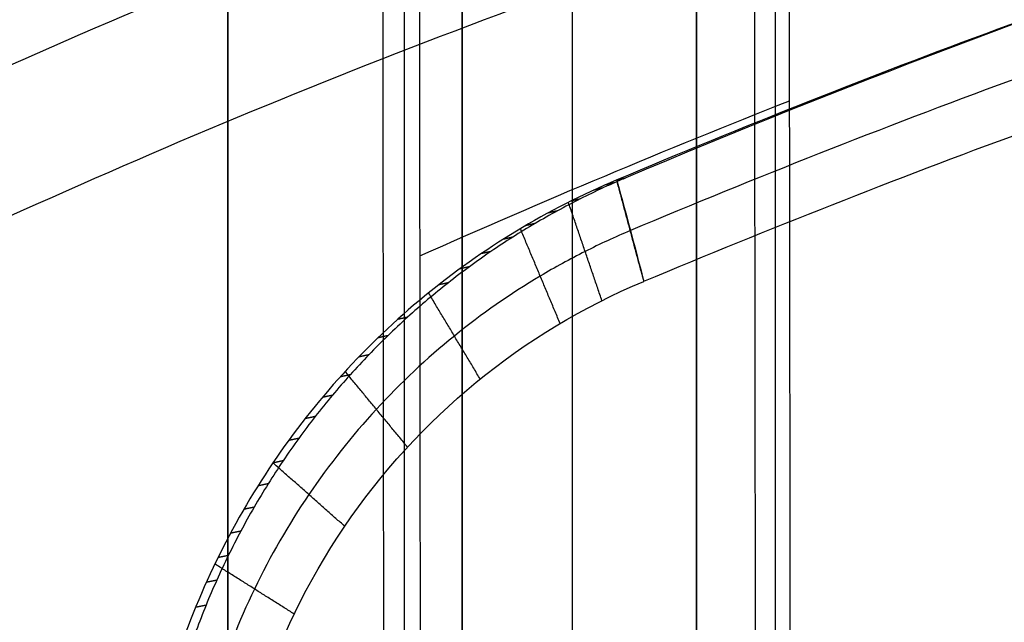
# Model space of a CAD drawing. Header units: millimetres. Extents: x -228 to 253, y -266 to 212.
# Tile 7 of 22: x -195 to -139, y 91 to 125. Entities that reach past the tile are written whole.
import ezdxf

# ---------------------------------------------------------------- set-up
doc = ezdxf.new("R2010")
doc.units = ezdxf.units.MM
doc.header["$MEASUREMENT"] = 0
doc.layers.add('Pause chair', color=7, linetype='Continuous', true_color=0x8b1c62)

msp = doc.modelspace()

# ---------------------------------------------------------------- linework, layer by layer
at = {"layer": 'Pause chair'}
for p, q in [((-183.147, -205.219, 223.684), (-183.147, 169.22, 223.684)), ((-156.651, -205.219, 223.684), (-156.651, 169.22, 223.684)), ((-183.147, -223.86, 224.342), (-183.147, 150.579, 224.342)), ((-156.651, -223.86, 224.342), (-156.651, 150.579, 224.342)), ((-152.213, 148.265, 419.687), (-152.213, -215.578, 419.687)), ((-173.169, 146.535, 421.33), (-173.169, -215.523, 421.33)), ((-163.683, 146.471, 385.816), (-163.683, -212.396, 398.356))]:
    msp.add_line(p, q, dxfattribs=at)
for points, weights in [([(-223.729, 120.017, 740.325), (12.821, 243.335, 707.282), (249.371, 120.017, 740.325)], [1, 0.880012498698, 1]), ([(239.704, 114.176, 664.245), (12.821, 224.097, 634.791), (-214.062, 114.176, 664.245)], [0.992686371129, 0.887326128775, 0.992686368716]), ([(-210.475, 107.269, 666.095), (12.821, 215.452, 637.108), (236.117, 107.269, 666.095)], [1, 0.89386351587, 1])]:
    msp.add_rational_spline(points, weights, degree=2, dxfattribs=at)
for points, degree in [([(-183.147, -203.701, 208.114), (-183.147, -79.398, 203.703), (-183.147, 44.905, 199.293), (-183.147, 169.463, 195.035)], 3), ([(-183.147, -203.701, 208.114), (-183.147, -79.398, 203.703), (-183.147, 44.905, 199.293), (-183.147, 169.463, 195.035)], 3), ([(-169.899, 169.463, 195.035), (-169.899, 44.905, 199.293), (-169.899, -79.398, 203.703), (-169.899, -203.701, 208.114)], 3), ([(-156.651, 169.463, 195.035), (-156.651, 44.905, 199.293), (-156.651, -79.398, 203.703), (-156.651, -203.701, 208.114)], 3), ([(-156.651, 169.463, 195.035), (-156.651, 44.905, 199.293), (-156.651, -79.398, 203.703), (-156.651, -203.701, 208.114)], 3), ([(-183.147, 166.089, 235.484), (-183.147, -18.212, 241.984), (-183.147, -202.513, 248.484)], 2), ([(-183.147, 166.089, 235.484), (-183.147, -18.212, 241.984), (-183.147, -202.513, 248.484)], 2), ([(-169.899, -202.513, 248.484), (-169.899, -18.212, 241.984), (-169.899, 166.089, 235.484)], 2), ([(-156.651, -202.513, 248.484), (-156.651, -18.212, 241.984), (-156.651, 166.089, 235.484)], 2), ([(-156.651, -202.513, 248.484), (-156.651, -18.212, 241.984), (-156.651, 166.089, 235.484)], 2), ([(-183.147, -222.342, 208.772), (-183.147, -98.039, 204.362), (-183.147, 26.264, 199.951), (-183.147, 150.822, 195.694)], 3), ([(-183.147, -222.342, 208.772), (-183.147, -98.039, 204.362), (-183.147, 26.264, 199.951), (-183.147, 150.822, 195.694)], 3), ([(-169.899, 150.822, 195.694), (-169.899, 26.264, 199.951), (-169.899, -98.039, 204.362), (-169.899, -222.342, 208.772)], 3), ([(-156.651, 150.822, 195.694), (-156.651, 26.264, 199.951), (-156.651, -98.039, 204.362), (-156.651, -222.342, 208.772)], 3), ([(-156.651, 150.822, 195.694), (-156.651, 26.264, 199.951), (-156.651, -98.039, 204.362), (-156.651, -222.342, 208.772)], 3), ([(-153.414, 151.276, 385.29), (-153.19, -32.527, 391.705), (-152.966, -216.331, 398.119)], 2), ([(-173.953, -216.309, 398.851), (-174.176, -33.344, 392.466), (-174.399, 149.621, 386.081)], 2), ([(-183.147, 147.448, 236.142), (-183.147, -36.853, 242.642), (-183.147, -221.154, 249.142)], 2), ([(-183.147, 147.448, 236.142), (-183.147, -36.853, 242.642), (-183.147, -221.154, 249.142)], 2), ([(-169.899, -221.154, 249.142), (-169.899, -36.853, 242.642), (-169.899, 147.448, 236.142)], 2), ([(-156.651, -221.154, 249.142), (-156.651, -36.853, 242.642), (-156.651, 147.448, 236.142)], 2), ([(-156.651, -221.154, 249.142), (-156.651, -36.853, 242.642), (-156.651, 147.448, 236.142)], 2), ([(-172.298, 111.928, 446.253), (-165.329, 115.025, 445.181), (-158.36, 117.946, 444.17), (-151.391, 120.693, 443.219)], 3), ([(-161.164, 116.218, 450.665), (-160.903, 116.28, 452.646), (-160.641, 116.342, 454.626)], 2), ([(-161.946, 115.766, 454.817), (-162.209, 115.704, 452.837), (-162.473, 115.642, 450.856)], 2), ([(-161.296, 116.06, 454.722), (-161.558, 115.998, 452.741), (-161.821, 115.936, 450.761)], 2), ([(-161.164, 116.218, 450.665), (-160.957, 115.477, 449.874), (-159.821, 111.243, 445.376), (-159.636, 110.492, 444.588)], 3), ([(-159.728, 110.855, 444.97), (-160.446, 113.536, 447.818), (-161.164, 116.218, 450.665)], 2), ([(-162, 109.404, 444.932), (-162.948, 112.18, 448), (-163.895, 114.955, 451.069)], 2), ([(-163.231, 115.146, 455.009), (-163.496, 115.084, 453.028), (-163.762, 115.022, 451.048)], 2), ([(-164.517, 114.473, 455.203), (-164.784, 114.411, 453.222), (-165.052, 114.35, 451.242)], 2), ([(-165.78, 113.759, 455.396), (-166.05, 113.697, 453.417), (-166.319, 113.635, 451.437)], 2), ([(-167.038, 112.99, 455.592), (-167.309, 112.929, 453.613), (-167.58, 112.867, 451.634)], 2), ([(-164.362, 108.112, 445.286), (-165.485, 110.788, 448.385), (-166.608, 113.464, 451.483)], 2), ([(-168.27, 112.18, 455.786), (-168.542, 112.118, 453.808), (-168.815, 112.057, 451.83)], 2), ([(-159.625, 110.497, 444.586), (-159.821, 111.223, 445.358), (-160.016, 111.95, 446.13)], 2), ([(-169.489, 111.317, 455.982), (-169.764, 111.256, 454.005), (-170.038, 111.194, 452.027)], 2), ([(-170.679, 110.414, 456.176), (-170.955, 110.352, 454.199), (-171.232, 110.29, 452.222)], 2), ([(-168.878, 104.973, 445.996), (-170.338, 107.406, 449.156), (-171.798, 109.839, 452.316)], 2), ([(-172.988, 108.465, 456.562), (-173.268, 108.403, 454.586), (-173.548, 108.342, 452.609)], 2), ([(-174.102, 107.422, 456.752), (-174.383, 107.361, 454.776), (-174.664, 107.3, 452.801)], 2), ([(-175.179, 106.342, 456.939), (-175.462, 106.281, 454.964), (-175.744, 106.219, 452.989)], 2), ([(-176.225, 105.218, 457.125), (-176.509, 105.156, 455.15), (-176.793, 105.095, 453.175)], 2), ([(-172.983, 101.131, 446.686), (-174.748, 103.267, 449.905), (-176.512, 105.404, 453.125)], 2), ([(-177.232, 104.057, 457.306), (-177.518, 103.996, 455.332), (-177.803, 103.935, 453.357)], 2), ([(-178.202, 102.858, 457.484), (-178.489, 102.797, 455.51), (-178.776, 102.735, 453.536)], 2), ([(-179.131, 101.625, 457.658), (-179.419, 101.563, 455.684), (-179.708, 101.502, 453.711)], 2), ([(-180.018, 100.358, 457.827), (-180.307, 100.297, 455.854), (-180.597, 100.236, 453.881)], 2), ([(-176.535, 96.659, 447.328), (-178.563, 98.451, 450.604), (-180.591, 100.244, 453.88)], 2), ([(-180.861, 99.06, 457.991), (-181.152, 98.999, 456.018), (-181.443, 98.938, 454.046)], 2), ([(-181.658, 97.735, 458.15), (-181.95, 97.674, 456.178), (-182.242, 97.613, 454.205)], 2), ([(-182.41, 96.383, 458.303), (-182.703, 96.322, 456.331), (-182.996, 96.261, 454.359)], 2), ([(-183.113, 95.009, 458.45), (-183.407, 94.948, 456.479), (-183.701, 94.887, 454.507)], 2), ([(-179.395, 91.705, 447.894), (-181.635, 93.117, 451.219), (-183.875, 94.53, 454.544)], 2), ([(-183.768, 93.612, 458.591), (-184.063, 93.551, 456.62), (-184.358, 93.49, 454.649)], 2), ([(-184.373, 92.2, 458.726), (-184.669, 92.139, 456.755), (-184.964, 92.078, 454.784)], 2)]:
    msp.add_open_spline(points, degree=degree, dxfattribs=at)
for points, knots in [([(186.806, 116.218, 450.665), (172.6, 122.206, 448.601), (144.074, 132.785, 444.953), (100.358, 144.371, 440.959), (56.601, 151.331, 438.559), (12.821, 153.653, 437.758), (-30.959, 151.331, 438.559), (-74.716, 144.371, 440.959), (-118.432, 132.785, 444.953), (-146.958, 122.206, 448.601), (-161.164, 116.218, 450.665)], [0.010122, 0.010122, 0.010122, 0.010122, 46.158155, 90.743294, 134.247348, 177.200637, 220.153918, 263.657971, 308.24311, 354.391132, 354.391132, 354.391132, 354.391132]), ([(186.283, 116.342, 454.626), (161.826, 126.682, 451.072), (104.005, 145.96, 444.446), (46.185, 153.013, 442.021), (12.821, 153.013, 442.021), (-20.543, 153.013, 442.021), (-78.363, 145.96, 444.446), (-136.184, 126.682, 451.072), (-160.641, 116.342, 454.626)], [-184.752274, -184.752274, -184.752274, -184.752274, -106.607906, 0, 0, 0, 106.607906, 184.752274, 184.752274, 184.752274, 184.752274]), ([(186.034, 113.359, 447.625), (171.873, 119.312, 445.581), (143.451, 129.827, 441.972), (99.924, 141.335, 438.023), (56.377, 148.246, 435.652), (12.821, 150.55, 434.862), (-30.735, 148.246, 435.652), (-74.282, 141.335, 438.023), (-117.809, 129.827, 441.972), (-146.231, 119.312, 445.581), (-160.392, 113.359, 447.625)], [0.01367, 0.01367, 0.01367, 0.01367, 46.158154, 90.743291, 134.247344, 177.200631, 220.153911, 263.657963, 308.243101, 354.387677, 354.387677, 354.387677, 354.387677]), ([(-159.636, 110.492, 444.588), (-159.632, 110.494, 444.587), (-159.629, 110.495, 444.587), (-159.625, 110.497, 444.586), (-145.51, 116.417, 442.562), (-117.188, 126.868, 438.991), (-73.847, 138.3, 435.087), (-30.511, 145.16, 432.745), (12.821, 147.447, 431.965), (56.153, 145.16, 432.745), (99.489, 138.3, 435.087), (142.83, 126.868, 438.991), (171.152, 116.417, 442.562), (185.267, 110.497, 444.586), (185.271, 110.495, 444.587), (185.274, 110.494, 444.587), (185.278, 110.492, 444.588)], [-354.402614, -354.402614, -354.402614, -354.402614, -354.391286, -354.391286, -354.391286, -308.243214, -263.658038, -220.153948, -177.200631, -134.247306, -90.743216, -46.15804, -0.009968, -0.009968, -0.009968, 0.00136, 0.00136, 0.00136, 0.00136]), ([(-151.012, -214.376, 454.085), (-151.066, -166.8, 452.548), (-151.12, -119.225, 450.981), (-151.175, -71.65, 449.422), (-151.248, -7.537, 447.321), (-151.321, 56.577, 445.228), (-151.391, 120.693, 443.219), (-151.401, 129.22, 442.951), (-151.41, 137.748, 442.684), (-151.419, 146.275, 442.417)], [39.692393, 39.692393, 39.692393, 39.692393, 182.494742, 182.494742, 182.494742, 374.937057, 374.937057, 374.937057, 400.532362, 400.532362, 400.532362, 400.532362]), ([(-172.333, 144.442, 445.247), (-172.322, 133.604, 445.582), (-172.31, 122.766, 445.918), (-172.298, 111.928, 446.253), (-172.231, 49.324, 448.191), (-172.161, -13.28, 450.172), (-172.092, -75.883, 452.167), (-172.04, -122.019, 453.637), (-171.989, -168.155, 455.115), (-171.938, -214.292, 456.578)], [82.358902, 82.358902, 82.358902, 82.358902, 114.887914, 114.887914, 114.887914, 302.791873, 302.791873, 302.791873, 441.271475, 441.271475, 441.271475, 441.271475]), ([(-160.641, 116.342, 454.626), (-160.86, 116.25, 454.658), (-161.296, 116.062, 454.722), (-162.163, 115.67, 454.849), (-163.242, 115.149, 455.01), (-164.521, 114.48, 455.203), (-165.791, 113.762, 455.397), (-167.042, 112.998, 455.592), (-168.279, 112.184, 455.788), (-169.494, 111.324, 455.982), (-171.089, 110.112, 456.242), (-172.629, 108.813, 456.5), (-174.108, 107.429, 456.753), (-175.187, 106.346, 456.94), (-176.231, 105.224, 457.125), (-177.24, 104.062, 457.307), (-178.209, 102.863, 457.485), (-179.138, 101.629, 457.658), (-180.025, 100.363, 457.828), (-180.868, 99.066, 457.992), (-181.666, 97.74, 458.151), (-182.417, 96.388, 458.304), (-183.121, 95.013, 458.451), (-183.775, 93.618, 458.592), (-184.381, 92.204, 458.727), (-184.936, 90.775, 458.854), (-185.441, 89.333, 458.975), (-185.895, 87.882, 459.088), (-186.299, 86.421, 459.194), (-186.652, 84.959, 459.293), (-186.955, 83.492, 459.384), (-187.208, 82.028, 459.468), (-187.411, 80.564, 459.544), (-187.567, 79.109, 459.612), (-187.659, 77.897, 459.663), (-187.708, 76.934, 459.701), (-187.724, 76.452, 459.718), (-187.73, 76.211, 459.726)], [-51.558467, -51.558467, -51.558467, -51.558467, -50.834568, -50.11067, -48.662872, -47.190446, -45.718019, -44.223557, -42.729094, -41.215459, -39.701824, -36.642433, -35.100004, -33.557574, -32.005912, -30.454251, -28.896988, -27.339726, -25.780574, -24.221422, -22.664119, -21.106816, -19.555073, -18.003331, -16.460781, -14.918232, -13.388379, -11.858525, -10.344698, -8.83087, -7.336183, -5.841495, -4.368818, -2.89614, -1.44807, -0.724035, 0, 0, 0, 0]), ([(-161.164, 116.218, 450.665), (-165.074, 114.575, 451.23), (-168.745, 112.351, 451.808), (-175.312, 106.95, 452.9), (-178.207, 103.768, 453.419), (-182.989, 96.701, 454.343), (-184.875, 92.815, 454.747), (-187.488, 84.656, 455.394), (-188.22, 80.379, 455.634), (-188.33, 76.09, 455.787)], [-0.005654, -0.005654, -0.005654, -0.005654, 11.147157, 11.147157, 22.299971, 22.299971, 33.452785, 33.452785, 44.605597, 44.605597, 44.605597, 44.605597]), ([(-160.392, 113.359, 447.625), (-161.266, 112.992, 447.751), (-162.989, 112.195, 448.005), (-166.387, 110.332, 448.519), (-170.463, 107.491, 449.168), (-174.878, 103.347, 449.919), (-178.689, 98.536, 450.618), (-181.757, 93.208, 451.233), (-183.995, 87.548, 451.741), (-185.155, 82.679, 452.065), (-185.659, 78.792, 452.262), (-185.778, 76.869, 452.338), (-185.803, 75.908, 452.372)], [-0.012047, -0.012047, -0.012047, -0.012047, 2.609444, 5.316377, 10.851607, 16.508744, 22.25237, 28.00042, 33.670213, 39.224764, 41.943241, 44.603715, 44.603715, 44.603715, 44.603715]), ([(-183.276, 75.716, 448.957), (-183.086, 83.18, 448.698), (-180.731, 90.475, 448.12), (-172.381, 102.781, 446.544), (-166.49, 107.624, 445.57), (-159.636, 110.492, 444.588)], [-44.611094, -44.611094, -44.611094, -44.611094, -22.342438, -22.342438, 0.000729, 0.000729, 0.000729, 0.000729])]:
    msp.add_open_spline(points, degree=3, knots=knots, dxfattribs=at)

doc.saveas('drawing.dxf')
